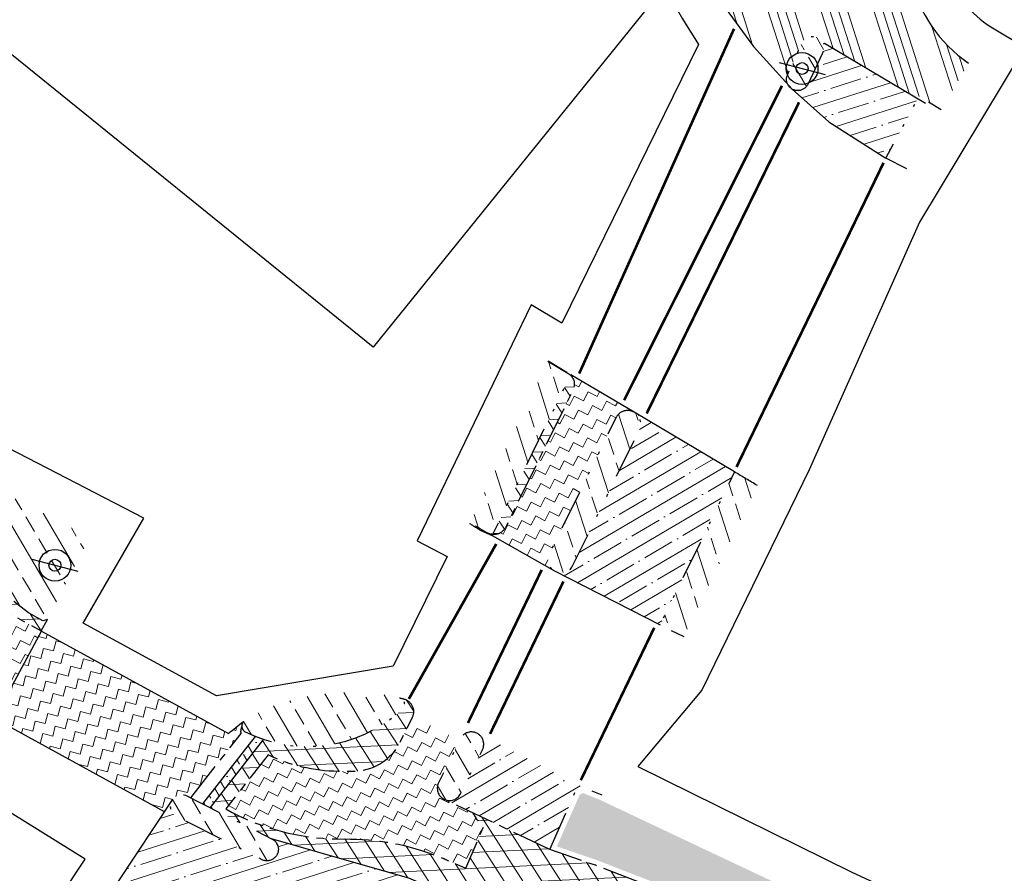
# Model space of a CAD drawing. Header units: metres. Extents: x 152057 to 155740, y 463538 to 465228.
# Tile 58 of 65: x 153854 to 153891, y 463799 to 463831. Entities that reach past the tile are written whole.
import ezdxf

# ---------------------------------------------------------------- set-up
doc = ezdxf.new("R2010")
doc.units = ezdxf.units.M
for name, pattern in [('CENTER__G5', [2.4, 1.5, -0.3, 0.3, -0.3]), ('DASHDOT__G5', [3, 1.5, -0.75, 0, -0.75]), ('DIVIDE__G5', [3.75, 1.5, -0.75, 0, -0.75, 0, -0.75]), ('LIJN05-05', [1, 0.5, -0.5])]:
    doc.linetypes.add(name, pattern=pattern)
doc.layers.add('-DR-alg-kader', color=3, linetype='Continuous', plot=False)
for name, color, linetype in [('-DR-alg-projectgrens 1-500', 3, 'PROJECTGRENS_1-500'), ('-DR-v-inr-verkeersbordpaal', 2, 'Continuous'), ('-DR-v-mk-demarkeren', 252, 'Continuous'), ('-DR-v-vh-asfalt zagen', 10, 'CENTER__G5'), ('-DR-v-vh-band 10x20', 5, 'CENTER__G5'), ('-DR-v-vh-band 13-15x25', 5, 'DASHDOT__G5'), ('-DR-v-vh-band 18-20x25', 5, 'DIVIDE__G5'), ('-DR-v-vh-bss', 1, 'Continuous'), ('-DR-v-vh-kantverharding', 1, 'Continuous')]:
    doc.layers.add(name, color=color, linetype=linetype)
for name, color, linetype, lineweight in [('-DR-v-gr-begroeiing', 84, 'Continuous', 9), ('-DR-v-vh-arc-asfalt frezen', 252, 'Continuous', 9), ('-DR-v-vh-arc-asfalt opbreken', 252, 'Continuous', 9), ('-DR-v-vh-arc-BSS dubbelklinker', 252, 'Continuous', 9), ('-DR-v-vh-arc-BSS keiformaat', 252, 'Continuous', 9), ('-DR-v-vh-arc-BSS waalformaat', 252, 'Continuous', 9), ('-DR-v-vh-arc-tegels', 252, 'Continuous', 9)]:
    doc.layers.add(name, color=color, linetype=linetype, lineweight=lineweight)
doc.styles.add('18_200', font='romans.shx', dxfattribs={"width": 0.8, "height": 0.36})
doc.linetypes.add('PROJECTGRENS_1-500', pattern='A,0.8,-0.32,[133,ltypeshp.shx,S=0.32,R=0,X=-0.32,Y=0],-0.32,3.18', length=4.62)
pattern_1 = [(120.4481884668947, (0, 0), (-1.094851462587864, -0.6435839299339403), []), (120.4481884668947, (0.2256338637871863, 0.869218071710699), (-1.094851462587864, -0.6435839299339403), [0.635, -0.3175])]
pattern_2 = [(30.44818846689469, (0, 0), (-0.4826879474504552, 0.8211385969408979), []), (30.44818846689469, (0.6519135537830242, -0.1692253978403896), (-0.4826879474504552, 0.8211385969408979), [1.190625, -0.238125, 0, -0.238125])]
pattern_3 = [(107.7388334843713, (153803.8296248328, 463798.4931350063), (-1.209618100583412, -0.3869419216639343), []), (107.7388334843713, (153804.2409630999, 463799.2914153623), (-1.209618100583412, -0.3869419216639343), [0.635, -0.3175])]
pattern_4 = [(122.7388334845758, (502880.5632600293, 805672.0225700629), (-0.504686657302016, -0.324486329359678), []), (182.7388334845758, (502880.5632600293, 805672.0225700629), (0.02867007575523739, -0.599314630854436), [])]
pattern_5 = [(332.7388334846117, (153265.3658600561, 463978.6637175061), (0.5261621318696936, 0.1683127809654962), [0.390625, -0.390625]), (62.73883348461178, (153265.7130975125, 463978.4847928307), (-0.1683127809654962, 0.5261621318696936), [0.3906249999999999, -0.3906249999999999])]

# ---------------------------------------------------------------- blocks, each defined once
blk = doc.blocks.new('verkeersbord')
blk.add_line((-0.2999998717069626, 0.0002770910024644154), (0.2999998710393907, -0.0002770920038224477))
for radius in [0.1999999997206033, 0.07454196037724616]:
    blk.add_circle((2.384185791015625e-11, -2.384185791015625e-11), radius)
at = {"style": '18_200', "width": 0.8}
blk.add_attdef('HOOGTE', (0.2445536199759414, 0.1777872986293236), '', height=0.25, dxfattribs=at)

msp = doc.modelspace()

# ---------------------------------------------------------------- hatches: boundary and pattern name
at = {"layer": '-DR-v-gr-begroeiing'}
h = msp.add_hatch(dxfattribs=at)
h.set_pattern_fill('ANSI38', color=256, scale=0.15)
h.set_pattern_definition([(17.73883348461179, (153265.3658600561, 463978.6637175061), (-0.1451032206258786, 0.4536067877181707), []), (107.7388334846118, (153265.3658600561, 463978.6637175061), (-0.7438132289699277, 0.7621103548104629), [1.190625, -0.714375])])
edge = h.paths.add_edge_path()
edge.add_arc((153522.0064837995, 462868.5205823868), 995.3375045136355, 60.83959183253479, 62.2688015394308)
edge.add_arc((153525.1804419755, 462875.7766724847), 987.4380897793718, 62.23589951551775, 64.55845480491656)
edge.add_arc((153596.7612274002, 463028.3771237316), 818.8863357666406, 64.4943317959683, 65.87335874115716)
edge.add_arc((154378.5777743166, 464785.5629325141), 1104.380604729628, 245.0470818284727, 246.1191638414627, ccw=False)
edge.add_arc((154460.1426651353, 464975.4815451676), 1310.995795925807, 244.41627875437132, 245.3167545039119, ccw=False)
edge.add_line((153894.016, 463793.022), (153876.1946823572, 463801.4367238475))
edge.add_line((153876.1946823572, 463801.4367238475), (153875.5658420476, 463801.692357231))
edge.add_line((153875.5658420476, 463801.692357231), (153875.4429689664, 463801.639955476))
edge.add_line((153875.4429689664, 463801.639955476), (153874.5740018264, 463799.6770913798))
edge.add_line((153874.5740018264, 463799.6770913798), (153876.0997719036, 463799.1508419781))
edge.add_line((153876.0997719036, 463799.1508419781), (153879.6962608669, 463797.7567762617))
edge.add_line((153879.6962608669, 463797.7567762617), (153885.549250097, 463794.9684466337))
edge.add_line((153885.549250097, 463794.9684466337), (153898.2999141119, 463788.8536077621))
edge.add_line((153898.2999141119, 463788.8536077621), (153908.7171688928, 463783.9384312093))
edge.add_line((153908.7171688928, 463783.9384312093), (153915.3021776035, 463780.9353393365))
edge.add_line((153915.3021776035, 463780.9353393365), (153925.2091642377, 463776.5233452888))
edge.add_line((153925.2091642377, 463776.5233452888), (153937.8787286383, 463770.7476321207))
edge.add_line((153937.8787286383, 463770.7476321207), (153956.5285982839, 463762.0548284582))
edge.add_line((153956.5285982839, 463762.0548284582), (153968.8975289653, 463755.7653382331))
edge.add_line((153968.8975289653, 463755.7653382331), (153982.2135173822, 463749.0173305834))
edge.add_line((153982.2135173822, 463749.0173305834), (153994.0690850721, 463742.6524151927))
edge.add_line((153994.0690850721, 463742.6524151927), (153997.8310410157, 463740.5504398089))
edge.add_line((153997.8310410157, 463740.5504398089), (154006.0875237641, 463736.1231361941))
edge.add_line((154006.0875237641, 463736.1231361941), (154006.991, 463737.708))
at = {"layer": '-DR-v-vh-arc-asfalt frezen'}
h = msp.add_hatch(dxfattribs=at)
h.set_pattern_fill('AVH-ASFALT_FREESVAK', color=256, scale=0.25, pattern_type=2)
h.set_pattern_definition(pattern_5)
edge = h.paths.add_edge_path()
edge.add_line((153846.8418213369, 463809.4336942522), (153853.8973021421, 463805.5678392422))
edge.add_line((153853.8973021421, 463805.5678392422), (153855.1071210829, 463807.8126445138))
edge.add_line((153855.1071210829, 463807.8126445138), (153852.1184939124, 463809.4501798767))
edge.add_arc((153853.079532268, 463811.2041483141), 2.000000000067, 211.2806841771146, 241.2806841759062, ccw=False)
edge.add_line((153851.3702644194, 463810.1656862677), (153850.3690814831, 463811.8135941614))
edge.add_arc((153848.6598136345, 463810.7751321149), 2.000000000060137, 31.28068417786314, 61.28068417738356)
edge.add_line((153849.6208519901, 463812.5291005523), (153846.9141697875, 463814.0121519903))
edge.add_line((153846.9141697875, 463814.0121519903), (153846.3375467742, 463812.9597709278))
edge.add_line((153846.3375467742, 463812.9597709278), (153837.2837697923, 463817.9205369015))
edge.add_arc((153838.8214311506, 463820.726886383), 3.199999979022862, 239.569184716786, 241.2806841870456, ccw=False)
edge.add_line((153837.2006389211, 463817.9677139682), (153836.0995670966, 463815.958317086))
edge.add_line((153836.0995670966, 463815.958317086), (153844.02, 463811.8250000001))
edge.add_line((153844.02, 463811.8250000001), (153844.858299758, 463811.3875291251))
edge.add_line((153844.858299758, 463811.3875291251), (153846.8020000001, 463809.4670000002))
edge.add_line((153846.8020000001, 463809.4670000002), (153846.8418213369, 463809.4336942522))
h = msp.add_hatch(dxfattribs=at)
h.set_pattern_fill('AVH-ASFALT_FREESVAK', color=256, scale=0.25, pattern_type=2)
h.set_pattern_definition([(332.7388334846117, (500794.4463793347, 806394.153691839), (0.5261621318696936, 0.1683127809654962), [0.390625, -0.390625]), (62.73883348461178, (500794.7936167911, 806393.9747671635), (-0.1683127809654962, 0.5261621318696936), [0.3906249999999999, -0.3906249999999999])])
edge = h.paths.add_edge_path()
edge.add_arc((153872.1923740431, 463811.9615651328), 0.4999999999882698, 277.784153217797, 333.8409699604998)
edge.add_line((153872.641160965, 463811.74113306), (153875.1805860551, 463816.9112553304))
edge.add_arc((153874.7317991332, 463817.1316874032), 0.4999999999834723, 333.8409699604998, 396.0399471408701)
edge.add_line((153875.1361026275, 463817.425861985), (153875.1886627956, 463817.4423732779))
edge.add_line((153875.1886627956, 463817.4423732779), (153877.1437859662, 463816.2859248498))
edge.add_line((153877.1437859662, 463816.2859248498), (153877.1577206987, 463816.1374669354))
edge.add_arc((153877.2461032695, 463815.6513008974), 0.4941344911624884, 100.3035625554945, 150.9817100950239)
edge.add_line((153876.814, 463815.8910000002), (153874.292, 463810.7370000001))
edge.add_arc((153874.7346324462, 463810.5111346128), 0.4969292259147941, 152.9658011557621, 204.5825883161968)
edge.add_line((153874.2827436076, 463810.3044098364), (153874.1682241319, 463810.2618686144))
edge.add_line((153874.1682241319, 463810.2618686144), (153872.2509506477, 463811.3530263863))
edge.add_line((153872.2509506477, 463811.3530263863), (153872.260094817, 463811.4661724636))
h = msp.add_hatch(dxfattribs=at)
h.set_pattern_fill('AVH-ASFALT_FREESVAK', color=256, scale=0.25, pattern_type=2)
h.set_pattern_definition([(345.4481884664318, (417498.5983370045, 874285.0739771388), (0.4762407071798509, 0.2799474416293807), [0.390625, -0.390625]), (75.44818846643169, (417498.976431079, 874284.9758305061), (-0.2799474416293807, 0.4762407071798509), [0.390625, -0.390625])])
edge = h.paths.add_edge_path()
edge.add_arc((153868.8603440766, 463796.1524862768), 10.27011969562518, 126.61420008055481, 130.6590389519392, ccw=False)
edge.add_arc((153862.9285311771, 463804.2268677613), 0.2570214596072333, 138.8488932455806, 220.8543194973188)
edge.add_line((153862.7341265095, 463804.0587402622), (153860.7450669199, 463801.5125550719))
edge.add_line((153860.7450669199, 463801.5125550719), (153860.541, 463801.616))
edge.add_arc((153860.4167237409, 463801.1971269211), 0.436920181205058, 73.47480256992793, 155.5453533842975)
edge.add_line((153860.019, 463801.378), (153859.762569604, 463800.9854296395))
edge.add_line((153859.762569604, 463800.9854296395), (153853.3280198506, 463804.5114360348))
edge.add_line((153853.3280198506, 463804.5114360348), (153855.1087689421, 463807.8157020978))
edge.add_line((153855.1087689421, 463807.8157020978), (153862.1687834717, 463803.9434024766))
h = msp.add_hatch(dxfattribs=at)
h.set_pattern_fill('AVH-ASFALT_FREESVAK', color=256, scale=0.25, pattern_type=2)
h.set_pattern_definition(pattern_5)
edge = h.paths.add_edge_path()
edge.add_line((153871.12875212, 463798.853884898), (153871.791711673, 463800.3899240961))
edge.add_arc((153874.2181097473, 463802.4762108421), 3.200000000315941, 208.7862721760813, 220.689889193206, ccw=False)
edge.add_line((153871.4135590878, 463800.935270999), (153870.3349999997, 463801.4490000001))
edge.add_arc((153870.5189880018, 463801.8751784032), 0.464197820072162, 154.5028328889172, 246.6493735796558, ccw=False)
edge.add_line((153870.1, 463802.075), (153870.8960677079, 463803.6795441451))
edge.add_line((153870.8960677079, 463803.6795441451), (153869.1267261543, 463804.5912512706))
edge.add_arc((153868.6587447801, 463804.7673008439), 0.5000000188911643, 333.84097006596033, 339.38423865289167, ccw=False)
edge.add_line((153869.1075317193, 463804.5468687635), (153868.6538191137, 463803.623136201))
edge.add_arc((153866.8586714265, 463804.5048644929), 1.999999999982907, 269.37173752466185, 333.84096994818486, ccw=False)
edge.add_line((153866.8367413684, 463802.5049847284), (153866.3157711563, 463802.5106975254))
edge.add_arc((153866.3843025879, 463808.7603217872), 6.249999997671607, 244.1759321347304, 269.37173752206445, ccw=False)
edge.add_line((153863.6617447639, 463803.1344726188), (153862.0665114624, 463801.0924224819))
edge.add_arc((153866.3843025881, 463808.7603217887), 8.79999999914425, 240.6161553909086, 269.3717375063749)
edge.add_line((153866.2878103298, 463799.9608508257), (153866.7753191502, 463799.9555049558))
edge.add_arc((153866.6744408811, 463790.7560580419), 9.199999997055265, 66.65481389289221, 89.37173751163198, ccw=False)
edge.add_line((153870.3201222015, 463799.2028922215), (153871.12875212, 463798.853884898))
at = {"layer": '-DR-v-vh-arc-asfalt opbreken'}
h = msp.add_hatch(dxfattribs=at)
h.set_pattern_fill('AVH-ASFALT_LAAG1-D', color=256, scale=20, angle=-270, pattern_type=2)
h.set_pattern_definition(pattern_4)
edge = h.paths.add_edge_path()
edge.add_arc((153874.7317991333, 463817.1316874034), 0.5000000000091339, 333.8409699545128, 404.1942268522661)
edge.add_line((153875.0902895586, 463817.4802338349), (153872.1478324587, 463811.4635530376))
edge.add_arc((153872.1923740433, 463811.961565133), 0.4999999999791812, 264.8891353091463, 333.8409699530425)
edge.add_line((153872.6411609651, 463811.7411330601), (153875.1805860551, 463816.9112553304))
h = msp.add_hatch(dxfattribs=at)
h.set_pattern_fill('AVH-ASFALT_LAAG1-D', color=256, scale=20, angle=-270, pattern_type=2)
h.set_pattern_definition(pattern_4)
edge = h.paths.add_edge_path()
edge.add_line((153851.23, 463811.6369999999), (153850.937, 463811.8290000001))
edge.add_line((153850.937, 463811.8290000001), (153850.558, 463812.106))
edge.add_line((153850.558, 463812.106), (153846.9141697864, 463814.0121519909))
edge.add_line((153846.9141697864, 463814.0121519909), (153849.6208519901, 463812.5291005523))
edge.add_arc((153848.6598136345, 463810.7751321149), 2.000000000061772, 31.280684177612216, 61.2806841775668, ccw=False)
edge.add_line((153850.3690814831, 463811.8135941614), (153851.3702644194, 463810.1656862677))
edge.add_arc((153853.079532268, 463811.204148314), 1.999999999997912, 211.2806841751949, 241.280684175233)
edge.add_line((153852.1184939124, 463809.4501798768), (153855.0985297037, 463807.8173519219))
edge.add_line((153855.0985297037, 463807.8173519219), (153855.334, 463808.2549999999))
edge.add_line((153855.334, 463808.2549999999), (153855.162, 463808.202))
edge.add_line((153855.162, 463808.202), (153854.616, 463808.496))
edge.add_line((153854.616, 463808.496), (153854.008, 463808.967))
edge.add_line((153854.008, 463808.967), (153851.23, 463811.6369999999))
h = msp.add_hatch(dxfattribs=at)
h.set_pattern_fill('AVH-ASFALT_LAAG1-D', color=256, scale=20, angle=-270, pattern_type=2)
h.set_pattern_definition(pattern_4)
edge = h.paths.add_edge_path()
edge.add_line((153923.8950245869, 463776.8896499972), (153915.2199999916, 463780.7530000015))
edge.add_line((153915.2199999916, 463780.7530000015), (153908.6329999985, 463783.7570000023))
edge.add_line((153908.6329999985, 463783.7570000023), (153898.2139999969, 463788.6730000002))
edge.add_line((153898.2139999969, 463788.6730000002), (153885.4629999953, 463794.7879999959))
edge.add_line((153885.4629999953, 463794.7879999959), (153879.6169999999, 463797.5730000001))
edge.add_line((153879.6169999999, 463797.5730000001), (153876.0310000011, 463798.963))
edge.add_line((153876.0310000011, 463798.963), (153874.3030000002, 463799.5589999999))
edge.add_line((153874.3030000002, 463799.5589999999), (153871.4135590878, 463800.935270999))
edge.add_line((153871.4135590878, 463800.935270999), (153871.791711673, 463800.3899240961))
edge.add_line((153871.791711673, 463800.3899240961), (153871.12875212, 463798.853884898))
edge.add_line((153871.12875212, 463798.853884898), (153870.3201222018, 463799.2028922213))
edge.add_arc((153866.6744408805, 463790.756058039), 9.200000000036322, 66.65481389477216, 89.37173750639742)
edge.add_line((153866.7753191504, 463799.9555049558), (153866.2878103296, 463799.9608508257))
edge.add_arc((153866.3843025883, 463808.7603217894), 8.79999999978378, 240.6161553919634, 269.3717375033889, ccw=False)
edge.add_line((153862.0665114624, 463801.0924224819), (153863.6617447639, 463803.1344726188))
edge.add_arc((153866.3843025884, 463808.760321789), 6.249999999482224, 244.1759321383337, 269.3717375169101)
edge.add_line((153866.3157711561, 463802.5106975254), (153866.8367413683, 463802.5049847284))
edge.add_arc((153866.8586714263, 463804.5048644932), 2.000000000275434, 269.3717375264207, 333.8409699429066)
edge.add_line((153868.6538191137, 463803.623136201), (153869.1075317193, 463804.5468687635))
edge.add_arc((153868.6587447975, 463804.7673008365), 0.49999999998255, 333.8409699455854, 435.6454358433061)
edge.add_arc((153866.7964777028, 463797.4902971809), 8.011512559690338, 75.64543585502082, 76.73324408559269)
edge.add_arc((153868.564568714, 463805.0372063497), 0.2604957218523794, -66.12558628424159, 74.3134736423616, ccw=False)
edge.add_arc((153865.1530941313, 463808.72147072), 5.268244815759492, 251.5681218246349, 311.8795537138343, ccw=False)
edge.add_line((153863.4873966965, 463803.7234855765), (153861.4722653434, 463801.1439260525))
edge.add_line((153861.4722653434, 463801.1439260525), (153863.794, 463799.967))
edge.add_line((153863.794, 463799.967), (153866.467, 463799.201))
edge.add_line((153866.467, 463799.201), (153868.983, 463798.473))
edge.add_line((153868.983, 463798.473), (153873.742, 463796.4190000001))
edge.add_line((153873.742, 463796.4190000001), (153878.4500000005, 463794.7109999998))
edge.add_line((153878.4500000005, 463794.7109999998), (153884.4340000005, 463791.6879999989))
edge.add_line((153884.4340000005, 463791.6879999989), (153896.692000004, 463785.9859999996))
edge.add_line((153896.692000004, 463785.9859999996), (153907.243000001, 463780.8109999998))
edge.add_line((153907.243000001, 463780.8109999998), (153913.4280000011, 463778.0879999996))
edge.add_line((153913.4280000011, 463778.0879999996), (153922.5948015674, 463773.9668991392))
edge.add_line((153922.5948015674, 463773.9668991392), (153923.8950245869, 463776.8896499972))
at = {"layer": '-DR-v-vh-arc-BSS dubbelklinker'}
h = msp.add_hatch(dxfattribs=at)
h.set_pattern_fill('ANSI34', color=256, scale=0.1, angle=89.99999999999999)
h.set_pattern_definition([(107.7388334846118, (153265.3658600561, 463978.6637175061), (-1.814427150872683, -0.5804128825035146), []), (107.7388334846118, (153265.5715291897, 463979.0628576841), (-1.814427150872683, -0.5804128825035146), []), (107.7388334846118, (153265.7771983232, 463979.461997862), (-1.814427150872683, -0.5804128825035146), []), (107.7388334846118, (153265.9828679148, 463979.8611389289), (-1.814427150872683, -0.5804128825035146), [])])
edge = h.paths.add_edge_path()
edge.add_line((153884.6829999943, 463830.0110000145), (153888.2026348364, 463827.9152795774))
edge.add_line((153888.2026348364, 463827.9152795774), (153888.2580000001, 463828.0180000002))
edge.add_line((153888.2580000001, 463828.0180000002), (153889.0883110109, 463827.5209565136))
edge.add_line((153889.0883110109, 463827.5209565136), (153890.1264538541, 463829.2671522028))
edge.add_arc((153893.1091942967, 463833.6317948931), 5.2864776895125, 151.4171415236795, 235.65180324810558, ccw=False)
edge.add_line((153888.4670000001, 463836.1610000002), (153889.9089366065, 463838.5333635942))
edge.add_line((153889.9089366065, 463838.5333635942), (153887.6120000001, 463839.7180000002))
edge.add_line((153887.6120000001, 463839.7180000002), (153885.3580000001, 463836.4720000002))
edge.add_arc((153884.5344839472, 463837.1570629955), 1.071209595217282, 226.2700977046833, 320.2437524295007, ccw=False)
edge.add_line((153883.794, 463836.3830000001), (153878.634, 463839.5770000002))
edge.add_arc((153879.0213403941, 463839.9300426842), 0.5240913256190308, 213.0948324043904, 222.3477106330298, ccw=False)
edge.add_line((153878.5822734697, 463839.6438749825), (153878.5410000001, 463838.0820000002))
edge.add_line((153878.5410000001, 463838.0820000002), (153878.9524354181, 463835.428148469))
edge.add_arc((153879.4974234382, 463835.4116962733), 0.5452362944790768, 63.348036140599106, 178.2708699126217, ccw=False)
edge.add_line((153879.7420000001, 463835.8990000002), (153881.232, 463835.0010000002))
edge.add_arc((153879.5514116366, 463832.4818630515), 3.028271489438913, 13.581756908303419, 56.291612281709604, ccw=False)
edge.add_line((153882.4950000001, 463833.1930000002), (153882.5360000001, 463832.8010000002))
edge.add_line((153882.5360000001, 463832.8010000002), (153882.3340000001, 463832.3930000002))
edge.add_line((153882.3340000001, 463832.3930000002), (153881.9960000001, 463831.8120000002))
edge.add_line((153881.9960000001, 463831.8120000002), (153881.596, 463831.3020000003))
edge.add_arc((153881.2954142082, 463831.7350178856), 0.5271207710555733, 225.5075619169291, 304.76702204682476, ccw=False)
edge.add_line((153880.9260000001, 463831.3590000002), (153882.0050000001, 463829.8970000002))
edge.add_line((153882.0050000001, 463829.8970000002), (153883.286640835, 463828.4796145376))
edge.add_arc((153883.6731785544, 463828.6558997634), 0.4248386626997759, 149.268332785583, 204.5159339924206, ccw=False)
edge.add_line((153883.3080000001, 463828.8730000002), (153883.8030000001, 463829.9640000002))
edge.add_arc((153884.2199982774, 463829.8440151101), 0.433916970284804, 19.83220416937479, 163.9476347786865, ccw=False)
edge.add_line((153884.6281797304, 463829.9912286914), (153884.6829999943, 463830.0110000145))
at = {"layer": '-DR-v-vh-arc-BSS keiformaat'}
h = msp.add_hatch(dxfattribs=at)
h.set_pattern_fill('ANSI36', color=256, scale=0.1, angle=90)
h.set_pattern_definition([(120.4481884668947, (0, 0), (-0.555280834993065, 0.3181015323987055), [0.7937500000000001, -0.15875, 0, -0.15875])])
h.paths.add_polyline_path([(153863.4873966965, 463803.7234855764), (153861.4722653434, 463801.1439260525), (153861.1995659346, 463801.2821619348), (153863.1915067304, 463803.8320353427)])
at = {"layer": '-DR-v-vh-arc-BSS waalformaat'}
h = msp.add_hatch(dxfattribs=at)
h.set_pattern_fill('ANSI33', color=256, scale=0.2, angle=89.99999999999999)
h.set_pattern_definition(pattern_1)
edge = h.paths.add_edge_path()
edge.add_arc((153883.6731785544, 463828.6558997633), 0.4248386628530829, 149.2683328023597, 336.5741364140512, ccw=False)
edge.add_line((153883.308, 463828.873), (153883.803, 463829.964))
edge.add_arc((153884.2199982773, 463829.8440151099), 0.4339169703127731, -30.467149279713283, 163.9476347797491, ccw=False)
edge.add_line((153884.594, 463829.624), (153884.063, 463828.487))
h = msp.add_hatch(dxfattribs=at)
h.set_pattern_fill('ANSI33', color=256, scale=0.2, angle=89.99999999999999)
h.set_pattern_definition(pattern_1)
edge = h.paths.add_edge_path()
edge.add_line((153856.921, 463811.352), (153855.334, 463808.255))
edge.add_line((153855.334, 463808.255), (153855.162, 463808.202))
edge.add_line((153855.162, 463808.202), (153854.616, 463808.496))
edge.add_line((153854.616, 463808.496), (153854.008, 463808.967))
edge.add_line((153854.008, 463808.967), (153851.23, 463811.637))
edge.add_line((153851.23, 463811.637), (153850.937, 463811.829))
edge.add_line((153850.937, 463811.829), (153850.558, 463812.106))
edge.add_line((153850.558, 463812.106), (153838.1, 463818.623))
edge.add_line((153838.1, 463818.623), (153837.502, 463819.129))
edge.add_line((153837.502, 463819.129), (153836.999, 463819.742))
edge.add_line((153836.999, 463819.742), (153836.714, 463820.483))
edge.add_line((153836.714, 463820.483), (153836.836, 463821.292))
edge.add_arc((153837.2512655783, 463821.0547188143), 0.4782759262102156, 66.10459205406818, 150.2565156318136, ccw=False)
edge.add_line((153837.445, 463821.492), (153856.921, 463811.352))
h = msp.add_hatch(dxfattribs=at)
h.set_pattern_fill('ANSI33', color=256, scale=0.2, angle=89.99999999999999)
h.set_pattern_definition(pattern_3)
edge = h.paths.add_edge_path()
edge.add_line((153875.098, 463817.4960000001), (153874.2406317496, 463818.0106626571))
edge.add_line((153874.2406317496, 463818.0106626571), (153871.2780230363, 463811.8781174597))
edge.add_arc((153891.482417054, 463843.7270895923), 37.71703280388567, 237.60972004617, 238.3781963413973)
edge.add_line((153871.7070000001, 463811.6100000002), (153872.1280000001, 463811.4230000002))
edge.add_line((153872.1280000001, 463811.4230000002), (153875.098, 463817.4960000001))
h = msp.add_hatch(dxfattribs=at)
h.set_pattern_fill('ANSI33', color=256, scale=0.2, angle=89.99999999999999)
h.set_pattern_definition(pattern_3)
edge = h.paths.add_edge_path()
edge.add_arc((153877.2461032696, 463815.651300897), 0.4941344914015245, 59.48593350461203, 150.9817100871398)
edge.add_line((153876.814, 463815.891), (153874.292, 463810.737))
edge.add_arc((153874.7346324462, 463810.5111346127), 0.4969292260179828, 152.965801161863, 239.0410209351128)
edge.add_line((153874.479, 463810.085), (153874.52, 463810.063))
edge.add_arc((153874.7343545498, 463810.5095306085), 0.4953155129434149, 244.3569233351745, 331.3437132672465)
edge.add_line((153875.169, 463810.272), (153877.683, 463815.414))
edge.add_arc((153877.2477495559, 463815.6497139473), 0.4949788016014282, 331.5618255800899, 419.2269375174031)
edge.add_line((153877.501, 463816.075), (153877.497, 463816.077))
h = msp.add_hatch(dxfattribs=at)
h.set_pattern_fill('ANSI33', color=256, scale=0.2, angle=89.99999999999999)
h.set_pattern_definition(pattern_3)
edge = h.paths.add_edge_path()
edge.add_arc((155980.4507086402, 467331.4680681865), 4096.378456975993, 239.1732204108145, 239.1872397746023, ccw=False)
edge.add_line((153881.2850000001, 463813.8240000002), (153878.4700000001, 463808.0510000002))
edge.add_line((153878.4700000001, 463808.0510000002), (153879.3653410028, 463807.6058811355))
edge.add_line((153879.3653410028, 463807.6058811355), (153882.1457742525, 463813.3104729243))
h = msp.add_hatch(dxfattribs=at)
h.set_pattern_fill('ANSI33', color=256, scale=0.2, angle=89.99999999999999)
h.set_pattern_definition(pattern_1)
edge = h.paths.add_edge_path()
edge.add_arc((153862.9285311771, 463804.2268677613), 0.2570214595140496, 138.8488932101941, 233.5972888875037)
edge.add_arc((153865.1530941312, 463808.7214707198), 5.268244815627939, 243.1785427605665, 311.8795537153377)
edge.add_arc((153868.564568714, 463805.0372063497), 0.2604957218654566, 293.8744137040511, 434.3134731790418)
edge.add_arc((153866.776018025, 463796.971004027), 8.522220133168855, 77.40057005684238, 112.8402987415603)
edge.add_line((153863.468, 463804.825), (153862.735, 463804.396))
h = msp.add_hatch(dxfattribs=at)
h.set_pattern_fill('ANSI33', color=256, scale=0.2, angle=89.99999999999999)
h.set_pattern_definition(pattern_1)
edge = h.paths.add_edge_path()
edge.add_arc((153870.5189880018, 463801.8751784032), 0.4641978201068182, 154.5028328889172, 327.3879589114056)
edge.add_line((153870.91, 463801.625), (153871.749, 463803.303))
edge.add_arc((153871.3449896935, 463803.535778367), 0.4662725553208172, 330.0507710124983, 511.8161475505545)
edge.add_line((153870.934, 463803.756), (153870.1, 463802.075))
h = msp.add_hatch(dxfattribs=at)
h.set_pattern_fill('ANSI33', color=256, scale=0.2, angle=89.99999999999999)
h.set_pattern_definition(pattern_1)
edge = h.paths.add_edge_path()
edge.add_arc((153863.6180188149, 463799.5681382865), 0.4359587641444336, -126.12497159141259, 66.19251952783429, ccw=False)
edge.add_line((153863.361, 463799.216), (153860.22, 463800.807))
edge.add_arc((153860.4167237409, 463801.1971269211), 0.4369201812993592, 73.47480257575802, 243.2402121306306, ccw=False)
edge.add_line((153860.541, 463801.616), (153863.794, 463799.967))
at = {"layer": '-DR-v-vh-arc-tegels'}
h = msp.add_hatch(dxfattribs=at)
h.set_pattern_fill('ANSI35', color=256, scale=0.15)
h.set_pattern_definition([(17.73883348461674, (153806.9761951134, 463796.8717688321), (-0.2902064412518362, 0.9072135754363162), []), (17.73883348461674, (153807.5749053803, 463796.5632651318), (-0.2902064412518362, 0.9072135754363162), [1.190625, -0.238125, 0, -0.238125])])
edge = h.paths.add_edge_path()
edge.add_line((153884.6829999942, 463830.0110000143), (153884.6281797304, 463829.9912286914))
edge.add_arc((153884.2199982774, 463829.8440151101), 0.433916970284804, -30.46714928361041, 19.832204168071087, ccw=False)
edge.add_line((153884.594, 463829.6240000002), (153884.0630000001, 463828.4870000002))
edge.add_arc((153883.6731785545, 463828.6558997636), 0.4248386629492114, 239.7256586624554, 336.5741363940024, ccw=False)
edge.add_line((153883.4589999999, 463828.2890000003), (153884.8450000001, 463827.0500000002))
edge.add_line((153884.8450000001, 463827.0500000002), (153887.0000000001, 463825.6840000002))
edge.add_line((153887.0000000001, 463825.6840000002), (153888.2026348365, 463827.9152795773))
edge.add_line((153888.2026348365, 463827.9152795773), (153884.6829999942, 463830.0110000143))
h = msp.add_hatch(dxfattribs=at)
h.set_pattern_fill('ANSI35', color=256, scale=0.15)
h.set_pattern_definition(pattern_2)
edge = h.paths.add_edge_path()
edge.add_line((153881.2850000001, 463813.8240000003), (153877.5160452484, 463816.0656724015))
edge.add_arc((153877.2477495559, 463815.6497139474), 0.4949788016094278, -28.438174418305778, 57.17774174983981, ccw=False)
edge.add_line((153877.683, 463815.4140000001), (153875.1690000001, 463810.2720000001))
edge.add_arc((153874.7343545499, 463810.5095306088), 0.4953155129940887, 246.8552945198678, 331.34371325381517, ccw=False)
edge.add_line((153874.539668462, 463810.0540805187), (153878.4700000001, 463808.0510000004))
edge.add_line((153878.4700000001, 463808.0510000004), (153881.2850000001, 463813.8240000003))
h = msp.add_hatch(dxfattribs=at)
h.set_pattern_fill('ANSI35', color=256, scale=0.15)
h.set_pattern_definition(pattern_2)
edge = h.paths.add_edge_path()
edge.add_line((153875.292, 463801.7930000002), (153875.5640000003, 463801.9090000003))
edge.add_line((153875.5640000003, 463801.9090000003), (153872.4873494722, 463803.4890281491))
edge.add_line((153872.4873494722, 463803.4890281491), (153871.5941938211, 463803.9298689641))
edge.add_arc((153871.3449896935, 463803.5357783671), 0.4662725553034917, -29.949228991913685, 57.692688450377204, ccw=False)
edge.add_line((153871.749, 463803.3030000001), (153870.9100000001, 463801.6250000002))
edge.add_arc((153870.5189880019, 463801.8751784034), 0.4641978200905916, 246.6493737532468, 327.3879589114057, ccw=False)
edge.add_line((153870.3350000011, 463801.4489999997), (153874.303, 463799.5590000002))
edge.add_line((153874.303, 463799.5590000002), (153875.292, 463801.7930000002))
h = msp.add_hatch(dxfattribs=at)
h.set_pattern_fill('ANSI35', color=256, scale=0.15)
h.set_pattern_definition([(17.73883348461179, (153265.3658600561, 463978.6637175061), (-0.2902064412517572, 0.9072135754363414), []), (17.73883348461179, (153265.9645703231, 463978.3552138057), (-0.2902064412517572, 0.9072135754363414), [1.190625, -0.238125, 0, -0.238125])])
edge = h.paths.add_edge_path()
edge.add_line((153873.3272464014, 463795.4402519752), (153873.7420000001, 463796.4190000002))
edge.add_line((153873.7420000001, 463796.4190000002), (153868.9830000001, 463798.4730000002))
edge.add_line((153868.9830000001, 463798.4730000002), (153866.4670000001, 463799.2010000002))
edge.add_line((153866.4670000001, 463799.2010000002), (153863.7940000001, 463799.9670000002))
edge.add_arc((153863.618018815, 463799.5681382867), 0.4359587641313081, -126.12497159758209, 66.19251953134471, ccw=False)
edge.add_line((153863.3610000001, 463799.2160000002), (153860.2200000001, 463800.8070000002))
edge.add_arc((153860.4167237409, 463801.1971269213), 0.4369201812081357, 146.564394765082, 243.2402121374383, ccw=False)
edge.add_line((153860.0521113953, 463801.437869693), (153858.0080000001, 463798.3420000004))
edge.add_line((153858.0080000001, 463798.3420000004), (153858.2840000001, 463798.4670000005))
edge.add_line((153858.2840000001, 463798.4670000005), (153862.0650000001, 463796.6920000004))
edge.add_line((153862.0650000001, 463796.6920000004), (153862.6580000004, 463796.1930000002))
edge.add_line((153862.6580000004, 463796.1930000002), (153862.2796980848, 463795.4509742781))
edge.add_line((153862.2796980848, 463795.4509742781), (153863.6160468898, 463794.7696726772))
edge.add_line((153863.6160468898, 463794.7696726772), (153864.0098073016, 463795.5038172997))
edge.add_line((153864.0098073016, 463795.5038172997), (153864.0630000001, 463795.6000000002))
edge.add_line((153864.0630000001, 463795.6000000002), (153864.8740000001, 463795.2640000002))
edge.add_line((153864.8740000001, 463795.2640000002), (153865.1900000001, 463795.9920000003))
edge.add_line((153865.1900000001, 463795.9920000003), (153869.4530000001, 463797.0820000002))
edge.add_line((153869.4530000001, 463797.0820000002), (153873.3272464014, 463795.4402519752))

# ---------------------------------------------------------------- linework, layer by layer
at = {"layer": '-DR-alg-kader'}
msp.add_lwpolyline([(154169.1253635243, 464191.397187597), (153867.6297841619, 463818.5424280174), (153799.007401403, 463874.0314475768), (154100.5029807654, 464246.8862071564)], close=True, dxfattribs=at)
at = {"layer": '-DR-alg-projectgrens 1-500', "flags": 128}
for points in [[(152877.706645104, 464076.4434349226), (152906.2492034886, 464079.6061360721), (152930.6803876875, 464081.6383140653), (152941.2223367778, 464082.4338940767), (152942.7717158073, 464081.1764585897), (152971.7402047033, 464083.3286589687, 0.342855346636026), (152979.3888824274, 464090.2392996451), (152980.9862359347, 464099.249747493), (152988.4203223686, 464097.9318480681), (152987.9335306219, 464095.1859238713), (153019.5858828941, 464091.8286668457, -0.1186970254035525), (153016.4517935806, 464101.6404958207), (153016.1864530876, 464105.27444543), (153022.9304224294, 464105.7048167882), (153023.1912559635, 464102.1325918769, 0.1004424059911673), (153024.8265199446, 464096.2944404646), (153028.2077944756, 464091.4587020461, 0.09518826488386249), (153031.4830929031, 464088.2777545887), (153034.398681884, 464086.3634635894, 0.1236645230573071), (153043.1873450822, 464083.3049202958), (153077.7593281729, 464080.22609248), (153090.0325303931, 464077.3256021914), (153105.7370416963, 464074.2000628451), (153139.0722904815, 464069.1884082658), (153190.9938920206, 464059.082407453), (153197.3451861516, 464057.6405184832), (153196.935937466, 464056.375341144), (153233.2128316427, 464046.6791584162), (153241.6129573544, 464046.3341116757, -0.02169002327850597), (153245.7174522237, 464045.9867576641), (153246.0514625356, 464047.2560449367), (153260.8720105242, 464043.3651558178), (153260.6278963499, 464042.5467247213), (153270.7480441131, 464039.8724752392), (153281.1154799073, 464037.089652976), (153287.2631329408, 464035.6056678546), (153334.587966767, 464023.4818034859), (153336.6676094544, 464022.9112940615), (153337.8094259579, 464022.622876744), (153349.261336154, 464019.7053329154), (153359.9169936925, 464016.8094259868), (153371.2663868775, 464013.9233603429), (153434.6802902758, 463997.3555882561), (153441.0296959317, 464001.1331168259), (153452.4133553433, 463998.1484649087), (153454.7727597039, 463994.1826933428), (153454.2648992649, 463992.2388343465), (153484.5439267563, 463984.328013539), (153488.726740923, 463994.719630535), (153490.1799528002, 463998.1692355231), (153498.752318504, 464019.3320714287), (153506.3087806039, 464025.1224937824), (153511.0612408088, 464018.9205652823), (153507.5063160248, 464016.1964709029, 0.1338115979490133), (153504.1015077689, 464011.7261107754), (153497.4015256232, 463995.1856798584), (153495.9516377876, 463991.7439654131), (153493.7930224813, 463986.3811874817), (153495.9279796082, 463985.5677231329), (153494.6368078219, 463982.8456030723), (153500.4811823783, 463981.0118616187), (153504.701397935, 463990.3997949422), (153505.7593740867, 463990.095255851, -0.02807528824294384), (153506.9405326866, 463993.6305538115), (153511.4484990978, 464004.9637278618, 0.04528067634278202), (153515.3915965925, 464018.2704507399), (153521.7582144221, 464017.1274433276, -0.03401614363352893), (153518.8054064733, 464006.2052663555), (153517.3241729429, 464001.6793986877), (153512.7675004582, 463990.2237759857, 0.08949013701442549), (153511.0030748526, 463981.5229611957), (153510.8992966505, 463976.7126222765, 0.3436135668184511), (153511.1931006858, 463976.3183236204), (153557.1466330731, 463963.6759350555), (153587.9108573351, 463955.4175184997, -0.02128425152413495), (153693.7068401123, 463922.1312519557), (153723.3956488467, 463910.984381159), (153733.0827201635, 463907.309457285), (153743.4536273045, 463903.3298182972), (153750.0465522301, 463900.6119022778), (153754.820777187, 463898.6850581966), (153787.293033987, 463885.9911118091), (153839.5472973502, 463866.643375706), (153847.2165598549, 463865.1235938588), (153850.4942581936, 463866.2110339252), (153852.7758944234, 463867.9720395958), (153869.0712926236, 463894.4618309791), (153870.0799455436, 463899.95915637), (153913.6994950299, 463968.6658241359), (153911.4347349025, 463970.0564111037), (153914.6492963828, 463976.0066248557), (153916.8148530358, 463974.7900178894), (153920.975698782, 463981.2601311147), (153924.3782062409, 463979.0720227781), (153925.7051368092, 463979.3876664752), (153934.5741645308, 463993.586082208, -0.05165973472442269), (153949.3245574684, 464012.5300883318), (153950.4060801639, 464013.657104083, 0.01713651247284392), (153954.9099980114, 464018.6844865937), (153969.5425337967, 464036.1891904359), (153988.9116103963, 464059.5998258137, 0.3942505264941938), (153988.748262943, 464062.3246491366), (153986.0868916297, 464064.8533421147), (153992.7673758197, 464072.1718463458), (153999.5132165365, 464064.3445200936), (154000.4380710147, 464063.0968706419, -0.2499709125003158), (154001.5481921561, 464055.6505270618), (154000.863308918, 464053.7260877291), (153998.8320164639, 464051.0274402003), (153995.0853275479, 464053.8531911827), (153976.0163904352, 464030.8053225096), (153961.3701947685, 464013.2842775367, -0.01713651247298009), (153956.4812719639, 464007.8271431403), (153955.3997492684, 464006.7001273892, 0.05165973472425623), (153941.7154362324, 463989.1252932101), (153935.6346665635, 463979.3905964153), (153937.9515505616, 463977.9543338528), (153927.4705225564, 463961.0470310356), (153927.3018664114, 463957.0661684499), (153926.1305132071, 463952.9867512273), (153904.6968039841, 463925.181218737), (153861.1111270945, 463854.8689488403), (153869.6630002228, 463849.8369959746), (153870.9821236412, 463851.9594498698), (153875.6914930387, 463849.109667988), (153873.9100591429, 463846.2322148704, -0.0007539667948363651), (153877.5408403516, 463844.0518076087), (153878.933052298, 463846.8970165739), (153891.9274755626, 463838.7738646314), (153889.8253224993, 463835.3152719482, 0.4144915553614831), (153890.9675702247, 463830.6422416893), (153892.2526821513, 463829.8686220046), (153888.2742940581, 463823.2598527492), (153884.1075547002, 463813.9085045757), (153880.0444798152, 463805.5758876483), (153877.6306733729, 463802.6921358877), (153885.6858586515, 463798.7207995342), (153937.6143058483, 463774.6247613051), (153959.4164563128, 463764.2543216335), (153995.0944027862, 463745.9311732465), (154013.993628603, 463735.5322908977), (154050.4159738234, 463714.5022630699), (154056.4119918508, 463724.8868921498), (154053.7962939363, 463726.4897791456), (154058.1708208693, 463733.6284239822), (154067.7433502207, 463727.6810185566), (154065.5637786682, 463724.1400503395), (154063.7029406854, 463722.4098205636), (154056.9566240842, 463710.7257336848), (154061.3729713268, 463708.175763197), (154056.4723486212, 463699.2711177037), (154051.8651868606, 463696.9771842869), (154059.9773527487, 463678.0274344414), (153985.8892072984, 463713.2415161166), (153983.7662012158, 463718.8122350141), (153968.9566860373, 463738.3849087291), (153972.5758185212, 463745.6888115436), (153935.7046397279, 463764.8208488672), (153869.3099319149, 463795.3215700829), (153863.8930122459, 463793.5791791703), (153855.1820279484, 463796.8470698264), (153856.7590818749, 463799.1992675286), (153853.3703980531, 463801.286376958), (153852.2085423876, 463798.9949387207), (153842.6516944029, 463804.4397415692), (153840.8769880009, 463806.3693538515), (153840.9818543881, 463807.0485796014), (153773.4675892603, 463843.4161208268), (153762.1069470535, 463846.9341491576), (153689.4547910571, 463879.6010193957), (153681.7636817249, 463883.8979410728), (153680.9835972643, 463885.6500728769), (153668.3285351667, 463890.5401352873), (153597.1432056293, 463913.1088679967), (153593.5831653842, 463911.5055137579), (153515.8743613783, 463932.1311434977), (153512.6986489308, 463930.4245847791), (153501.3881492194, 463933.3553382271), (153497.4506086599, 463928.8627439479), (153493.7083904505, 463932.0913732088), (153476.4702446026, 463936.9532421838), (153475.3952252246, 463933.7680065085), (153467.038216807, 463935.8203192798), (153468.4366927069, 463942.1948855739), (153459.9462030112, 463947.5285776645), (153450.2188935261, 463951.0847456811), (153328.2242483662, 463984.9960030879), (153323.1607710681, 463986.2243367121), (153320.5505400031, 463988.6688705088), (153239.2728836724, 464007.6867160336), (153227.0964270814, 464007.4560105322), (153179.7532577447, 464017.517969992), (153164.9432870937, 464021.6715761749), (153159.1904697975, 464024.6260997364), (153132.6132557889, 464029.3871602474), (153109.2173613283, 464033.881354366), (153051.3923878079, 464036.0547119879), (153024.3830837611, 464032.1835664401), (153004.9403893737, 464033.5332338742), (152999.946965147, 464027.7777209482), (152987.0197312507, 464030.9069458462), (152972.3774583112, 464031.8120006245), (152972.4940959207, 464029.6312307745), (152967.8031160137, 464029.4458561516), (152966.7049804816, 464032.9415339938), (152914.4464966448, 464036.024902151), (152888.387911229, 464036.5568310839), (152883.1368597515, 464031.7951381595), (152878.309744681, 464036.0822030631), (152858.7561469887, 464036.5368471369), (152848.3626950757, 464035.8491490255), (152828.2328875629, 464033.9459401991), (152814.5238059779, 464032.0038618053), (152800.4039394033, 464029.5865071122), (152772.8755484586, 464024.6502509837), (152737.9155121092, 464016.8142603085), (152693.2109410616, 464004.4941815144), (152679.1227762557, 463999.4230573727), (152674.8170142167, 463997.9908467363), (152627.1253774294, 463980.047144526), (152586.3088736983, 463962.6030839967), (152553.3087879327, 463945.8539103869), (152534.8234612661, 463936.3006823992), (152515.0280717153, 463924.0769699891), (152509.8769254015, 463918.6796291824), (152508.7992824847, 463913.6914140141), (152502.234109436, 463912.6969625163), (152491.0537555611, 463903.3340642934), (152488.1795355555, 463896.0394673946), (152481.7216896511, 463892.2594651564), (152480.408838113, 463894.7316253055), (152453.5658761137, 463879.0207258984, 0.03755201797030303), (152440.8796901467, 463870.2556725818), (152430.3260935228, 463861.7271428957), (152410.6930936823, 463845.8614027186, -0.02345910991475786), (152406.3671775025, 463842.6889864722), (152398.6802331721, 463837.5882138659, 0.03391962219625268), (152389.7721062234, 463830.7645683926), (152287.2480054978, 463740.5756379), (152280.9996343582, 463747.3067286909), (152290.6019966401, 463755.7548895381), (152299.5174451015, 463763.6391704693), (152309.6960162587, 463772.5594233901), (152317.8293885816, 463779.6949953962), (152328.8660476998, 463789.4200515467), (152336.7337283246, 463796.3847688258), (152347.2688422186, 463805.675869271), (152354.7357902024, 463812.2838223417), (152366.3291996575, 463822.5266015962), (152374.7059061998, 463829.8204411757), (152385.9072870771, 463839.5408799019), (152390.9712219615, 463843.5274904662), (152396.3865767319, 463847.0850819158), (152400.2053968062, 463849.628639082), (152403.3968138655, 463851.8208421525), (152405.3655073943, 463853.3868704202), (152412.0298127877, 463858.7640822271), (152421.5061053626, 463866.4030630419), (152430.5903917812, 463873.8951960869), (152439.6634512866, 463880.9737555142), (152444.2541490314, 463884.0772927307), (152449.9361107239, 463887.6127355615), (152457.7951992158, 463892.1663277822), (152471.6062557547, 463900.0651440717, 0.3968836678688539), (152472.4054507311, 463902.6891375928), (152465.6496833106, 463916.3252018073), (152462.3068534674, 463921.7600621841), (152454.3582976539, 463929.7086179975), (152457.803257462, 463933.1535778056), (152448.4079582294, 463944.5101545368), (152439.8914804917, 463954.8045657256), (152437.1566161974, 463958.1103710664, 0.03199809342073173), (152428.8295671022, 463966.9572955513), (152419.3581361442, 463959.6290748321), (152407.2466793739, 463965.0727317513), (152409.1293876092, 463969.1209089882), (152407.7077506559, 463972.9277026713), (152405.5722874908, 463973.9385797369), (152410.2145561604, 463984.2243569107), (152395.7397401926, 463999.0643765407, 0.04940599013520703), (152383.4750489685, 464008.0416435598), (152234.8525099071, 464095.8268121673, 0.006341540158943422), (152225.4537809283, 464101.2125096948, 0.05244770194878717), (152146.9438386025, 464134.8934108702), (152140.1821231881, 464137.0906539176, -0.03603781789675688), (152138.3253619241, 464137.8436801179, 0.102357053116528), (152127.9789035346, 464140.1390671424, -0.05537896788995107), (152124.8655822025, 464140.1950274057), (152113.5339093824, 464141.6605683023), (152114.9138205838, 464152.3301458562), (152123.4526777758, 464151.1854252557, 0.3467581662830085), (152131.6001305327, 464156.597941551), (152134.7312803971, 464167.83113026), (152135.4757729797, 464170.4340872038), (152145.8051981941, 464167.5219082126), (152145.0704836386, 464164.9190824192), (152142.6694250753, 464156.402588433, 0.3968720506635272), (152147.6804692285, 464146.796418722), (152150.5133206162, 464145.8122554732, -0.04956241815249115), (152240.2363374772, 464104.9577741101), (152388.8625818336, 464017.1704161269, -0.04948153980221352), (152402.8358871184, 464006.9387336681), (152407.861882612, 464002.4292762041), (152424.5939065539, 463998.4447005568), (152429.4694975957, 464001.1851263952), (152440.1057825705, 463997.5478466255), (152445.940450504, 463971.4511414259), (152468.3669927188, 463944.3192870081), (152479.6650876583, 463952.0391397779), (152484.2398055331, 463956.8956256), (152488.3041570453, 463954.6681102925, 0.1259989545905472), (152491.454791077, 463954.2741827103), (152491.8462974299, 463954.323891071, 0.0935808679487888), (152495.434318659, 463955.7449050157, 0.01581002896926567), (152495.8581125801, 463955.9645765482), (152508.3367126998, 463962.9418583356, -0.02372433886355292), (152559.6873837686, 463988.5367418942), (152572.4447657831, 463994.2183634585), (152581.1129521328, 463997.4881590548, 0.00994004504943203), (152584.7487320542, 463998.9428372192), (152586.6572815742, 464003.1687533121, -0.01145812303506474), (152621.9809427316, 464017.8659590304), (152622.6185206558, 464019.3225347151, -0.116824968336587), (152627.116492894, 464024.3008846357, -0.06633987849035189), (152629.8532729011, 464025.6944030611), (152662.6126850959, 464037.2266338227, -0.04013951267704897), (152663.6155224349, 464037.5094307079), (152666.7407450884, 464038.1254700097), (152681.8975396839, 464039.8586958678, -0.08557589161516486), (152684.4420310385, 464039.7138157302), (152706.3943212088, 464046.9772784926), (152707.2660689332, 464044.3426041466), (152724.6539852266, 464048.6736558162), (152724.2165573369, 464050.6258087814), (152728.0990512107, 464051.5928758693), (152728.5364791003, 464049.6407229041), (152738.2544279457, 464052.0613084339, -0.02379447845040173), (152748.1947763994, 464054.040497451), (152763.9201755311, 464056.4003758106), (152784.6729773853, 464060.6317866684), (152815.2879453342, 464065.8111866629), (152824.5741657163, 464069.110528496), (152858.8745610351, 464074.3100895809), (152874.9706884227, 464076.1209430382)], [(153868.3908755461, 463806.4902070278), (153861.7105984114, 463805.3716984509), (153856.6794687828, 463808.1090192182), (153858.975126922, 463812.0779475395), (153838.9006658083, 463822.4495938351), (153842.0926076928, 463828.6432177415), (153845.889739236, 463836.0111478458), (153850.2228516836, 463844.4190919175, 0.1304800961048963), (153856.9101492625, 463848.7262496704, -0.001837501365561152), (153865.765998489, 463843.5180858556), (153864.9976814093, 463842.2366714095), (153869.7113219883, 463839.4126369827), (153870.102909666, 463840.0569176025), (153877.502301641, 463835.5029348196, 0.09218028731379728), (153879.9282141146, 463829.9795595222), (153874.7558428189, 463819.4489114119), (153873.6003043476, 463820.133508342), (153869.2966240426, 463811.2249697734), (153870.425128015, 463810.6318271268)]]:
    msp.add_lwpolyline(points, format="xyb", close=True, dxfattribs=at)
at = {"layer": '-DR-v-mk-demarkeren', "linetype": 'LIJN05-05', "const_width": 0.1, "flags": 128}
for points in [[(153875.415449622, 463817.5405973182), (153881.2644022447, 463830.5636757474)], [(153877.1143135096, 463816.5357253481), (153883.0763818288, 463828.4139453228)], [(153877.9645970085, 463816.0315878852), (153883.7203282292, 463827.7871252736)], [(153881.3593453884, 463814.0124833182), (153886.9129537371, 463825.5038858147)], [(153868.9831397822, 463805.2493287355), (153872.2832676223, 463811.1045127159)], [(153871.215130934, 463804.340000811), (153874.0009079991, 463810.126970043)], [(153872.0498652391, 463803.9279954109), (153874.8216481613, 463809.6858942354)], [(153875.4783184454, 463802.1778343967), (153878.251207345, 463807.9380306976)]]:
    msp.add_lwpolyline(points, dxfattribs=at)
at = {"layer": '-DR-v-vh-asfalt zagen', "flags": 128}
for points in [[(153836.0958009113, 463815.9514440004), (153837.2006389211, 463817.9677139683, 0.007467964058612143), (153837.2837697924, 463817.9205369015), (153846.3375467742, 463812.9597709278), (153846.9141697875, 463814.0121519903), (153849.6208519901, 463812.5291005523, -0.1316524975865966), (153850.3690814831, 463811.8135941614), (153851.3702644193, 463810.1656862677, 0.1316524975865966), (153852.1184939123, 463809.4501798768), (153855.0985297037, 463807.8173519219), (153855.334, 463808.255)], [(153874.2372949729, 463818.0051039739), (153874.9863511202, 463817.5620399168, -0.3916685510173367), (153875.1805860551, 463816.9112553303), (153872.641160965, 463811.74113306, -0.4320233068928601), (153871.9452444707, 463811.526907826), (153871.6738485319, 463811.6812132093, -0.004400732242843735), (153871.2932230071, 463811.9020777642, -0.004400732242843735)], [(153868.6350000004, 463805.288, -0.004746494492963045), (153868.7827056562, 463805.2516908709, -0.4759286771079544), (153869.1075317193, 463804.5468687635), (153868.6538191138, 463803.623136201, -0.2889624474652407), (153866.8367413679, 463802.5049847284), (153866.3157711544, 463802.5106975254, -0.110382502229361), (153863.6617447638, 463803.1344726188), (153862.0665114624, 463801.0924224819, 0.1261324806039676), (153866.287810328, 463799.9608508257), (153866.7753191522, 463799.9555049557, -0.09944718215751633), (153870.3201222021, 463799.2028922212), (153871.12875212, 463798.8538848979), (153871.791711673, 463800.3899240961, -0.05198608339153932), (153871.4135590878, 463800.935270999)], [(153860.74506692, 463801.5125550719), (153862.6451721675, 463803.9448702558, -0.1176290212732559), (153862.6725913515, 463804.2033127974, -0.1176290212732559)]]:
    msp.add_lwpolyline(points, format="xyb", dxfattribs=at)
at = {"layer": '-DR-v-vh-band 10x20', "flags": 128}
for points in [[(153874.303, 463799.559), (153870.335, 463801.449)], [(154052.4903806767, 463708.2281145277), (154050.081, 463709.826), (154042.368, 463714.71), (154030.552, 463721.891), (154019.887, 463728.018), (154011.33, 463732.801), (154006.114, 463735.882), (153997.735, 463740.375), (153993.973, 463742.477), (153982.121, 463748.84), (153968.807, 463755.587), (153956.441, 463761.875), (153937.795, 463770.566), (153925.127, 463776.341), (153915.22, 463780.753), (153908.633, 463783.757), (153898.214, 463788.673), (153885.463, 463794.788), (153879.617, 463797.573), (153876.031, 463798.963), (153874.303, 463799.559)]]:
    msp.add_lwpolyline(points, dxfattribs=at)
at = {"layer": '-DR-v-vh-band 13-15x25', "flags": 128}
for points in [[(153870.1, 463802.075, 0.9397617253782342), (153870.91, 463801.625), (153871.749, 463803.303, 1.01552571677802), (153870.934, 463803.756)], [(153863.794, 463799.967, -1.113711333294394), (153863.361, 463799.216), (153860.22, 463800.807, -0.9144498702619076), (153860.541, 463801.616)]]:
    msp.add_lwpolyline(points, format="xyb", close=True, dxfattribs=at)
msp.add_lwpolyline([(153874.303, 463799.559), (153875.292, 463801.793), (153875.564, 463801.909), (153876.27, 463801.622)], dxfattribs=at)
at = {"layer": '-DR-v-vh-band 18-20x25', "flags": 128}
for points in [[(153884.063, 463828.487, -1.065877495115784), (153883.308, 463828.873), (153883.803, 463829.964, -1.134424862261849), (153884.594, 463829.624)], [(153877.497, 463816.077, 0.4218807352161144), (153876.814, 463815.891), (153874.292, 463810.737, 0.3942896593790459), (153874.479, 463810.085), (153874.52, 463810.063, 0.3988927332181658), (153875.169, 463810.272), (153877.683, 463815.414, 0.4023274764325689), (153877.501, 463816.075)]]:
    msp.add_lwpolyline(points, format="xyb", close=True, dxfattribs=at)
msp.add_lwpolyline([(153887.79, 463825.275), (153887, 463825.684), (153888.258, 463828.018), (153889.0883110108, 463827.5209565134)], dxfattribs=at)
for points in [[(153855.334, 463808.255), (153855.162, 463808.202), (153854.616, 463808.496), (153854.008, 463808.967), (153851.23, 463811.637), (153850.937, 463811.829), (153850.558, 463812.106), (153838.1, 463818.623), (153837.502, 463819.129), (153836.999, 463819.742), (153836.714, 463820.483), (153836.836, 463821.292, -0.3846247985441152), (153837.445, 463821.492)], [(153871.2780230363, 463811.8781174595, 0.003353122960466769), (153871.707, 463811.61), (153872.128, 463811.423), (153875.098, 463817.496), (153874.2406317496, 463818.010662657)], [(153882.1457742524, 463813.3104729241, -6.117101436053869e-05), (153881.285, 463813.824), (153878.47, 463808.051), (153879.3653410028, 463807.6058811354)], [(153862.735, 463804.396, 0.4387007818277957), (153862.776, 463804.02, 0.3090784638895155), (153868.67, 463804.799, 0.7030664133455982), (153868.635, 463805.288)]]:
    msp.add_lwpolyline(points, format="xyb", dxfattribs=at)
at = {"layer": '-DR-v-vh-bss'}
for points in [[(153881.285, 463813.8240000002), (153877.4970000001, 463816.0770000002), (153875.098, 463817.4960000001)], [(153872.1280000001, 463811.4230000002), (153874.4790000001, 463810.0850000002)], [(153874.4790000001, 463810.0850000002), (153878.4700000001, 463808.0510000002)], [(153855.1087689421, 463807.8157020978), (153853.8973021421, 463805.5678392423)], [(153859.75600133, 463800.9894018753), (153853.3231529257, 463804.5141027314)], [(153861.1995659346, 463801.2821619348), (153863.1915067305, 463803.8320353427)], [(153863.4873966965, 463803.7234855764), (153861.4722653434, 463801.1439260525)], [(153858.0080000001, 463798.3420000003), (153860.0521113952, 463801.437869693)], [(153873.742, 463796.4190000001), (153868.983, 463798.473), (153866.467, 463799.201), (153863.794, 463799.967)]]:
    msp.add_lwpolyline(points, dxfattribs=at)
msp.add_lwpolyline([(153855.1071210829, 463807.8126445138), (153862.1687834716, 463803.9434024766, -0.01765077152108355), (153862.735, 463804.3959999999, 0.01765077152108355)], format="xyb", dxfattribs=at)
at = {"layer": '-DR-v-vh-kantverharding', "flags": 128}
msp.add_lwpolyline([(153889.9089366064, 463838.5333635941), (153888.467, 463836.161, 0.3850392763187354), (153890.1264538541, 463829.2671522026)], format="xyb", dxfattribs=at)
msp.add_lwpolyline([(153880.926, 463831.359), (153882.005, 463829.897), (153883.459, 463828.289), (153884.845, 463827.05), (153887, 463825.684)], dxfattribs=at)
at = {"flags": 128}
msp.add_lwpolyline([(153888.4993993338, 463827.7385750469), (153884.6829999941, 463830.0110000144), (153884.6281797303, 463829.9912286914)], dxfattribs=at)

# ---------------------------------------------------------------- block references
at = {"layer": '-DR-v-inr-verkeersbordpaal', "xscale": 3, "yscale": 3, "zscale": 3, "rotation": 345.45}
for p in [(153883.8369999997, 463829.0649999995), (153855.612, 463810.3)]:
    msp.add_blockref('verkeersbord', p, dxfattribs=at)

doc.saveas('drawing.dxf')
